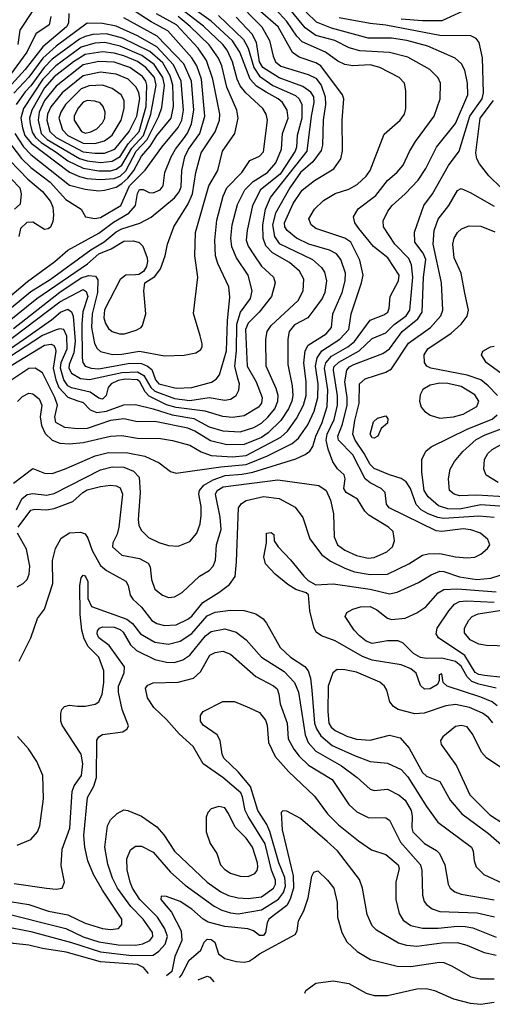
# Model space of a CAD drawing. Extents: x 997026 to 1115308, y 536381 to 619039.
# Tile 52 of 256: x 1027467 to 1029905, y 542795 to 547872. Entities that reach past the tile are written whole.
import ezdxf

# ---------------------------------------------------------------- set-up
doc = ezdxf.new("R2010")
doc.units = 0

msp = doc.modelspace()

# ---------------------------------------------------------------- linework, layer by layer
at = {"layer": '0CON20XD'}
for points in [[(1027377.8, 546192.2), (1027675, 546417.4), (1027795, 546481.7), (1027810.9, 546470.9), (1027818.5, 546445), (1027793.7, 546366.3), (1027787.7, 546302.3), (1027789.6, 546129.6), (1027793.9, 546103.9), (1027805.9, 546085.9), (1027835.2, 546075.2), (1027875, 546071.4), (1028035, 546100.5), (1028095, 546099.4), (1028126.5, 546086.5), (1028148.8, 546068.8), (1028167.4, 546015), (1028184.7, 545995), (1028275, 545972.9), (1028355, 545976.5), (1028456.6, 546003.4), (1028481.5, 546018.5), (1028498.1, 546041.9), (1028534.8, 546165), (1028539.7, 546320.3), (1028551.9, 546441.9), (1028545.4, 546495), (1028489.7, 546615), (1028478.1, 546655), (1028473.1, 546735), (1028485, 546838), (1028517, 546963), (1028535.3, 547005), (1028612.7, 547085), (1028655, 547146), (1028705, 547168.9), (1028725, 547190.6), (1028745.3, 547355), (1028739.1, 547385), (1028721.2, 547415), (1028634.4, 547494.4), (1028605, 547531.6), (1028589.5, 547565), (1028564.8, 547655), (1028536.7, 547715), (1028515, 547744.8), (1028415, 547838.8), (1028200.9, 548005)], [(1028575, 547979.3), (1028716.1, 547835), (1028756.1, 547765), (1028775.4, 547684.6), (1028787.6, 547655), (1028815, 547632.5), (1028955, 547590.2), (1028995, 547571.5), (1029022, 547535), (1029042.2, 547475), (1029044.5, 547435), (1029032.2, 547355), (1029028.9, 547225), (1029022.8, 547197.2), (1028980.1, 547139.9), (1028915, 547084), (1028860.1, 547005), (1028786.1, 546873.9), (1028771.2, 546815), (1028782.1, 546755), (1028805, 546717.8), (1028977.7, 546635), (1029023.6, 546595), (1029040.1, 546570.1), (1029050, 546525), (1029040.8, 546465), (1029028.1, 546435), (1028985, 546376.8), (1028954.3, 546335.7), (1028885, 546298.8), (1028856.8, 546265), (1028849.8, 546225), (1028849.8, 546095), (1028872.7, 545985), (1028875.5, 545935), (1028870.5, 545905), (1028854.2, 545865), (1028814, 545805), (1028748.4, 545741.6), (1028715, 545718.4), (1028625, 545681.6), (1028535, 545679.3), (1028450.9, 545700.9), (1028371.3, 545751.3), (1028335, 545766.2), (1028165, 545800.4), (1028075, 545799), (1028004.8, 545814.8), (1027935.6, 545805), (1027814.9, 545765.1), (1027767.3, 545762.7), (1027699.9, 545769.9), (1027653.5, 545795), (1027648.2, 545825), (1027662, 545885), (1027649, 545925), (1027585, 546050.9), (1027548, 546075), (1027515, 546074.2), (1027410.6, 546005)], [(1027398.2, 546161.8), (1027486.3, 546223.7), (1027630.8, 546325), (1027678.1, 546365), (1027715, 546379.7), (1027735, 546366.4), (1027743.2, 546343.2), (1027752.7, 546215), (1027747.3, 546155), (1027722.7, 546095), (1027720.3, 546075), (1027735, 546049.3), (1027781.7, 546021.7), (1027827.2, 546017.2), (1027995, 546053.5), (1028075, 546056.4), (1028107, 546037), (1028143.6, 545975), (1028165, 545956.6), (1028265, 545918.5), (1028345, 545908.1), (1028445, 545924.5), (1028525, 545909.8), (1028555, 545915.3), (1028583.6, 545935), (1028598, 545962), (1028601.2, 545995), (1028592.4, 546022.4), (1028576.3, 546085), (1028585.1, 546165), (1028588, 546302), (1028606.2, 546363.8), (1028657.3, 546435), (1028666, 546475), (1028645, 546554.4), (1028585.2, 546645.2), (1028561.1, 546701.1), (1028555.6, 546745), (1028563.5, 546815), (1028591.2, 546918.8), (1028628.1, 546995), (1028672.2, 547037.8), (1028745.7, 547085), (1028788.9, 547135), (1028818, 547205), (1028822.7, 547285), (1028852.3, 547365), (1028846.3, 547405), (1028822.1, 547445), (1028800, 547465), (1028738.4, 547498.4), (1028689.6, 547529.6), (1028655.3, 547565.3), (1028602.4, 547705), (1028565, 547762.6), (1028455, 547864.9), (1028335, 547950.8)], [(1027415, 546379.7), (1027525, 546471.2), (1027625, 546532.9), (1027833.8, 546686.2), (1027903.4, 546726.6), (1027965, 546778.4), (1027995, 546793.7), (1028087.1, 546822.9), (1028146.1, 546853.9), (1028265, 546954.2), (1028289.4, 546985), (1028299.4, 547010.6), (1028303.5, 547095), (1028319.5, 547165), (1028338.6, 547205), (1028396.8, 547285), (1028421.8, 547375), (1028405.4, 547565), (1028381.1, 547635), (1028355.9, 547675.9), (1028231.4, 547815), (1028145, 547861.5), (1028062.7, 547915)], [(1027435, 545482.5), (1027535, 545558.8), (1027595, 545533.6), (1027635, 545533.1), (1027699.2, 545555), (1027855.8, 545624.2), (1027925, 545640), (1028025, 545638.1), (1028112.5, 545622.5), (1028187.4, 545587.4), (1028245, 545542), (1028274.2, 545534.2), (1028505, 545567.4), (1028635, 545578.3), (1028745.9, 545624.1), (1028872.8, 545687.2), (1028905.7, 545715), (1028953.2, 545783.2), (1028986.6, 545853.4), (1029004.6, 545925), (1029007.1, 545995), (1028992.9, 546085), (1029002, 546128), (1029026, 546164), (1029119.3, 546225), (1029165.6, 546275), (1029177.9, 546355), (1029230.4, 546515), (1029238.1, 546555), (1029221.7, 546631.7), (1029174.8, 546724.8), (1029145, 546745.2), (1028994.8, 546794.8), (1028970, 546815), (1028959.1, 546845), (1028987.3, 546895), (1029035, 546939.2), (1029095, 546976.1), (1029165, 546998.7), (1029207.6, 547022.4), (1029254.5, 547065), (1029274.6, 547095), (1029347.6, 547282.4), (1029430.6, 547355), (1029451.5, 547385), (1029459.5, 547415), (1029459.5, 547505), (1029452.5, 547545), (1029424.4, 547575), (1029325.5, 547625.5), (1029275, 547639.4), (1029185, 547634.3), (1029145, 547640.5), (1029108.6, 547658.6), (1029044.5, 547704.5), (1028925, 547757.7), (1028896.7, 547786.7), (1028845, 547862.9), (1028770, 547945)], [(1027450.2, 545345), (1027479.1, 545400.9), (1027505.5, 545424.5), (1027535, 545429.8), (1027605, 545420.4), (1027645, 545428.4), (1027885, 545551.9), (1027945, 545567.3), (1028005, 545564.4), (1028055, 545544.7), (1028082.8, 545512.8), (1028089.3, 545435), (1028077.6, 545295), (1028082.4, 545265), (1028095, 545238.1), (1028132.4, 545202.4), (1028185, 545176.1), (1028235, 545161.3), (1028285, 545157.5), (1028345, 545181.8), (1028380.3, 545225), (1028397.4, 545272.6), (1028403.8, 545315), (1028402.8, 545362.8), (1028392.1, 545425), (1028395.2, 545445), (1028417.6, 545472.4), (1028465, 545499.4), (1028528, 545522), (1028615, 545528.4), (1028670.2, 545539.8), (1028891.8, 545608.2), (1028940.4, 545629.6), (1028963.1, 545646.9), (1028978.7, 545671.3), (1028995.5, 545725), (1029028.2, 545795), (1029052.7, 545877.3), (1029055.9, 545964.1), (1029038.9, 546075), (1029046.7, 546103.3), (1029075, 546136.6), (1029159.5, 546185), (1029195, 546213.7), (1029275, 546323.2), (1029345, 546350), (1029366.2, 546365), (1029373.8, 546385), (1029378.8, 546445), (1029421.8, 546525), (1029425.2, 546555.2), (1029366.5, 546645), (1029292.3, 546702.3), (1029215.8, 546795), (1029195.4, 546825), (1029189.6, 546855), (1029212.7, 546897.3), (1029303.7, 546966.3), (1029365, 547042.3), (1029415, 547086.4), (1029445, 547121.9), (1029477.4, 547192.6), (1029509.6, 547245), (1029604.7, 547375), (1029635.4, 547465), (1029638.2, 547545), (1029625, 547573.1), (1029582.2, 547615), (1029468.6, 547678.6), (1029375, 547703.5), (1029222.3, 547712.3), (1029167, 547727), (1029093.6, 547765), (1028995, 547791.2), (1028939.7, 547829.7), (1028854.5, 547935)], [(1027455.7, 545904.3), (1027481.3, 545928.7), (1027515, 545947.1), (1027535, 545942.9), (1027567.1, 545917.1), (1027581.2, 545885), (1027573.6, 545825), (1027579.8, 545779.8), (1027598.9, 545738.9), (1027635.7, 545704.3), (1027675, 545688.6), (1027725, 545685.2), (1027795, 545692.3), (1027935, 545725.6), (1027995, 545729), (1028075, 545714.4), (1028193.3, 545713.3), (1028255, 545702.9), (1028345, 545678.1), (1028403.4, 545643.4), (1028455.2, 545625.2), (1028565, 545618.1), (1028635, 545625.6), (1028815, 545719.1), (1028848.8, 545751.2), (1028894.4, 545815.6), (1028931.2, 545885), (1028944.2, 545935), (1028945.2, 546005), (1028932.4, 546102.4), (1028940, 546165), (1028955.5, 546194.5), (1029048, 546252), (1029076.2, 546285), (1029082.3, 546355), (1029131, 546465), (1029146.5, 546525), (1029147.8, 546565), (1029123.9, 546635), (1029100.6, 546665), (1029065, 546684), (1028958.5, 546715), (1028895.5, 546745.5), (1028846.5, 546785), (1028835.7, 546805), (1028834, 546825), (1028878.5, 546925), (1028925, 546994.1), (1028987.7, 547042.3), (1029086.9, 547103.1), (1029124, 547155), (1029133.2, 547196.8), (1029129.8, 547355), (1029139.4, 547465), (1029132.9, 547485), (1029019.8, 547635), (1028995, 547650.7), (1028908.3, 547678.3), (1028874, 547704), (1028800, 547835), (1028710, 547915)], [(1027535, 547919.2), (1027468.3, 547818.3), (1027458, 547745)], [(1027458.8, 545255), (1027525, 545343.1), (1027545, 545347.7), (1027605.2, 545344.8), (1027645, 545352.4), (1027741.4, 545388.6), (1027792.7, 545435), (1027815, 545447.3), (1027885, 545466.1), (1027935, 545471.4), (1027965, 545468.9), (1027985, 545457.9), (1027996.9, 545425), (1027979.4, 545255), (1027970, 545220), (1027947.1, 545175), (1027946.4, 545155), (1027995, 545110.4), (1028085, 545093.4), (1028129.5, 545069.5), (1028141.1, 545051.1), (1028146.4, 544985), (1028165, 544935.7), (1028204, 544905), (1028235, 544893.5), (1028265, 544896.5), (1028305, 544918.5), (1028395, 545002.9), (1028445, 545032.7), (1028465.2, 545054.8), (1028478, 545085), (1028482.7, 545165), (1028506.6, 545243.4), (1028502.1, 545307.9), (1028477.4, 545425), (1028485.8, 545445), (1028517, 545463), (1028798.9, 545498.9), (1029010.8, 545470.8), (1029048.6, 545445), (1029070, 545395), (1029086.4, 545325), (1029090, 545205), (1029106.2, 545165), (1029145, 545136.3), (1029205, 545109.8), (1029265, 545096.2), (1029295, 545098.6), (1029361.1, 545128.9), (1029390.9, 545155), (1029400, 545185), (1029393.7, 545233.7), (1029369.4, 545255), (1029268, 545318), (1029248, 545338), (1029209.9, 545399.9), (1029151.2, 545435), (1029140, 545455), (1029146.9, 545505), (1029141.4, 545525), (1029106.9, 545556.9), (1029082.7, 545592.7), (1029057.8, 545657.8), (1029047.8, 545705), (1029052.9, 545735), (1029089.4, 545810.6), (1029106.8, 545885), (1029106.4, 545933.6), (1029085.4, 546065), (1029087.9, 546082.1), (1029112.8, 546107.2), (1029218.7, 546165), (1029285, 546228.8), (1029355, 546257.3), (1029399, 546301), (1029461.2, 546345), (1029478.8, 546375), (1029495.1, 546545), (1029488.8, 546608.8), (1029475, 546641.1), (1029401.9, 546715), (1029343.5, 546805), (1029341.5, 546835), (1029365.5, 546885), (1029388.5, 546915), (1029455.9, 546974.1), (1029522.4, 547045), (1029562.9, 547105), (1029616.5, 547215), (1029715, 547337.1), (1029779.5, 547485), (1029776.8, 547545), (1029762.5, 547612.5), (1029746.2, 547645), (1029714.3, 547674.3), (1029573.1, 547735), (1029465, 547764.8), (1029385, 547777.4), (1029265, 547777.9), (1029075, 547827.9), (1028999, 547859), (1028945, 547911.7)], [(1029795, 547935.6), (1029645, 547865.7), (1029545, 547866), (1029435, 547874.6)], [(1028493.5, 547893.5), (1028620.9, 547770.9), (1028646.2, 547726.2), (1028674.3, 547625), (1028705, 547581.7), (1028773.7, 547533.7), (1028890.7, 547480.7), (1028908.4, 547465), (1028922, 547435), (1028922.8, 547365), (1028897.8, 547275), (1028895.5, 547215), (1028889, 547195), (1028810.1, 547075), (1028709, 546995), (1028668.9, 546915), (1028641, 546785), (1028636.1, 546735), (1028645.7, 546705), (1028678.9, 546655), (1028715, 546602), (1028776.5, 546545), (1028785.5, 546515), (1028766.2, 546445), (1028702.8, 546365), (1028645, 546307.2), (1028632.7, 546275), (1028639.8, 546085), (1028687.7, 546005), (1028717.3, 545925), (1028714.1, 545895), (1028699.6, 545875), (1028625, 545830.5), (1028565, 545821), (1028515, 545826), (1028423.4, 545853.4), (1028275, 545871.8), (1028225, 545886.9), (1028135, 545930.7), (1028114.1, 545954.1), (1028087.5, 546005), (1028075, 546015.1), (1028010.8, 546019.2), (1027975, 546012.1), (1027940, 545995), (1027924.2, 545975), (1027913.8, 545935), (1027895, 545916.2), (1027875, 545920), (1027831.3, 545951.3), (1027735, 545974.3), (1027716.1, 545985), (1027694.4, 546015), (1027677.1, 546075), (1027681.7, 546105), (1027711.8, 546175), (1027710.8, 546240.8), (1027694.3, 546274.3), (1027675, 546278.6), (1027655, 546273.7), (1027585, 546243.3), (1027325.2, 546075)], [(1027720.6, 547905), (1027718.3, 547855), (1027708.3, 547835), (1027587.2, 547732.8), (1027495, 547616.2), (1027356.4, 547463.6)], [(1027400.4, 546075), (1027595, 546194.2), (1027629, 546199), (1027642.7, 546192.7), (1027650.8, 546180.8), (1027653.6, 546163.6), (1027640, 546075), (1027653.1, 546015), (1027669.4, 545975), (1027715, 545926.1), (1027761.5, 545908.5), (1027795, 545897.7), (1027830.8, 545860.8), (1027865, 545847.7), (1027915, 545853.4), (1028005, 545886.2), (1028065, 545888.1), (1028155, 545866.6), (1028254.2, 545834.2), (1028365.1, 545815.1), (1028445, 545773.2), (1028515, 545752.1), (1028605, 545747), (1028675, 545768.9), (1028715, 545791.7), (1028747.8, 545822.2), (1028783.3, 545865), (1028799.6, 545905), (1028799.8, 545935), (1028790.8, 545970.8), (1028739.2, 546085), (1028737.1, 546225), (1028743.4, 546265), (1028764.7, 546295), (1028904, 546425), (1028929.4, 546475), (1028932.4, 546535), (1028910.7, 546575), (1028859.6, 546619.6), (1028770.8, 546670.8), (1028736.4, 546706.4), (1028722.6, 546745), (1028721, 546815), (1028735.1, 546894.9), (1028761.5, 546955), (1028950.1, 547195), (1028971.7, 547375), (1028986.4, 547445), (1028984.8, 547474.8), (1028969.4, 547499.4), (1028928.5, 547528.5), (1028805, 547571.9), (1028721.4, 547625), (1028704.7, 547655), (1028689, 547755), (1028667.1, 547797.1), (1028583.1, 547885)], [(1027403.9, 546435), (1027508.5, 546521.5), (1027648.2, 546625), (1027715.6, 546684.4), (1027875, 546771.5), (1027951.7, 546828.3), (1028029.5, 546875), (1028064, 546915), (1028075, 546976.2), (1028085, 546995.9), (1028105, 546996.8), (1028135, 546981.8), (1028155, 546979.4), (1028191.2, 546995), (1028207.5, 547015), (1028216.6, 547085), (1028249.4, 547165), (1028270.5, 547205), (1028311.8, 547258.2), (1028332.5, 547287.5), (1028352.8, 547335), (1028364.9, 547405), (1028353.8, 547555), (1028314.5, 547645), (1028176.7, 547786.7), (1028005, 547882.7)], [(1027405, 546312.9), (1027555.7, 546434.2), (1027816.6, 546613.4), (1027875, 546664.9), (1027939.6, 546690.4), (1028005, 546731.1), (1028055, 546731.2), (1028084.1, 546724.1), (1028102.5, 546705), (1028125.6, 546645), (1028127.1, 546625), (1028120.8, 546599.2), (1028105.8, 546574.2), (1028081.7, 546558.3), (1028064.1, 546555.9), (1028014.6, 546555.4), (1027985, 546532.9), (1027905, 546375.6), (1027900.5, 546335), (1027909.2, 546305), (1027925, 546280), (1027945, 546264.5), (1027982.1, 546252.1), (1028007.2, 546252.8), (1028068.1, 546271.9), (1028094, 546285), (1028100.8, 546295), (1028118.1, 546355), (1028107.1, 546475), (1028113.3, 546515), (1028165, 546548.8), (1028193, 546587), (1028218.1, 546655), (1028229.5, 546715), (1028262.7, 546805), (1028336.4, 546923.6), (1028358.1, 546975), (1028376.7, 547085), (1028404, 547185), (1028475.8, 547294.2), (1028498.4, 547355), (1028499.1, 547385), (1028462.7, 547565), (1028431.1, 547661.1), (1028387.4, 547725), (1028276.5, 547845), (1028173.2, 547903.2)], [(1027628.5, 547888.5), (1027619.3, 547845), (1027551.4, 547798.6), (1027504.5, 547705), (1027419.5, 547590.5)], [(1027435, 546280.4), (1027675, 546466.8), (1027785, 546541.2), (1027822.8, 546552.8), (1027859.1, 546549.1), (1027870.8, 546530.8), (1027868.9, 546465), (1027840.8, 546355), (1027837.2, 546285), (1027853, 546203), (1027867, 546177), (1027885, 546160.6), (1027946.2, 546146.2), (1027995, 546147.6), (1028085, 546162.4), (1028215, 546138.5), (1028315, 546142.4), (1028375.3, 546154.7), (1028400.6, 546169.4), (1028408.6, 546185), (1028408.3, 546201.7), (1028397.5, 546242.5), (1028363, 546357), (1028385.4, 546545), (1028371.2, 546655), (1028374.7, 546775), (1028443.1, 547015), (1028490, 547095), (1028513.3, 547195), (1028577.1, 547285), (1028593.7, 547365), (1028586.8, 547405), (1028536.6, 547525), (1028509.7, 547635), (1028493.1, 547673.1), (1028445, 547742.4), (1028346.6, 547836.6), (1028285, 547889.2)], [(1027464, 544565), (1027524, 544685), (1027560, 544785), (1027595, 544833.3), (1027637.8, 544965), (1027636.5, 545083.5), (1027652.9, 545145), (1027681.4, 545198.6), (1027725, 545225.6), (1027780.3, 545230.3), (1027805, 545221.9), (1027819.5, 545199.5), (1027841, 545135), (1027885, 545058), (1027915, 545032.5), (1028015, 544976.7), (1028027.5, 544955), (1028037.5, 544905), (1028050.5, 544885), (1028095, 544842.7), (1028149.3, 544775), (1028175, 544759.5), (1028215, 544748.3), (1028275, 544752), (1028335, 544782), (1028355, 544797.5), (1028412.8, 544867.2), (1028495, 544918.2), (1028549.8, 544960.2), (1028578.3, 545001.7), (1028586.2, 545076.2), (1028596.5, 545355), (1028611.7, 545378.3), (1028635, 545392.5), (1028725, 545413.8), (1028805, 545402.9), (1028887.9, 545357.9), (1028927.5, 545305), (1028964.7, 545195), (1029024.8, 545114.8), (1029070.2, 545080.2), (1029143.6, 545043.6), (1029195, 545026), (1029275, 545012.1), (1029365, 545013.8), (1029475, 545066.6), (1029545, 545110.8), (1029575, 545118.9), (1029635, 545119.7), (1029715, 545102.1), (1029775, 545097.2), (1029815, 545101.2), (1029845, 545116.2), (1029879.5, 545145), (1029891.5, 545165), (1029881.9, 545191.9), (1029844.2, 545225), (1029795, 545241.9), (1029755, 545247.5), (1029645, 545232.8), (1029615, 545236.5), (1029373.1, 545355), (1029358.8, 545375), (1029351.8, 545435), (1029331.1, 545455), (1029275, 545483.7), (1029248.5, 545505), (1029185, 545628.4), (1029112, 545705), (1029108.9, 545725), (1029132.7, 545787.3), (1029155.7, 545885), (1029155.9, 545925), (1029143.9, 546005), (1029154, 546065), (1029168.1, 546081.9), (1029191.1, 546095), (1029340.8, 546150.8), (1029375, 546175.8), (1029440.6, 546265), (1029520.9, 546329.2), (1029543.3, 546365), (1029550.2, 546545), (1029561.6, 546635), (1029548.7, 546668.7), (1029505.8, 546725), (1029503.6, 546776.4), (1029551.1, 546915), (1029595.9, 546975), (1029679.9, 547120.1), (1029734.3, 547195), (1029789.7, 547375), (1029852.6, 547465), (1029859.7, 547495), (1029853.9, 547676.1), (1029837.1, 547755), (1029821.4, 547775), (1029795, 547789.1), (1029635, 547790.7), (1029355, 547844.6), (1029275, 547852), (1029115, 547881.1)], [(1027855, 546847.9), (1027885, 546852.6), (1027989.4, 546915), (1028034.4, 547015), (1028114.4, 547095.6), (1028200.4, 547215), (1028283.9, 547316.1), (1028303.2, 547355), (1028312.1, 547405), (1028301, 547555), (1028259.9, 547639.9), (1028175, 547732.2), (1028075, 547789.9), (1027965, 547839), (1027895, 547852.7), (1027815, 547854.6), (1027655.2, 547735), (1027586.8, 547673.2), (1027514.9, 547575.1), (1027436.4, 547493.6)], [(1027875, 546989.2), (1027905, 546992.5), (1027965, 547009.6), (1027995, 547027.3), (1028025, 547055.6), (1028055.5, 547095), (1028095, 547169.4), (1028140.1, 547219.9), (1028175, 547276), (1028248.7, 547365), (1028260.7, 547425), (1028256.7, 547535), (1028242.9, 547582.9), (1028205, 547649), (1028138.4, 547708.4), (1027997.5, 547777.5), (1027915, 547798.6), (1027843.9, 547796.1), (1027805, 547786.5), (1027775, 547771.4), (1027635, 547668.3), (1027593.4, 547626.6), (1027525, 547531.4), (1027495, 547499.5), (1027448.5, 547435)], [(1027885, 547048.7), (1027955, 547053.6), (1027985, 547066), (1028015, 547093.1), (1028068.6, 547195), (1028124.9, 547255), (1028184.6, 547375), (1028199.7, 547420.3), (1028213.9, 547535), (1028206.4, 547575), (1028161.4, 547641.4), (1028097.9, 547687.9), (1027985, 547736), (1027906, 547754), (1027855, 547751.5), (1027785, 547730.4), (1027653.1, 547635), (1027585.9, 547565), (1027487.5, 547415), (1027473.8, 547365), (1027481.2, 547315), (1027494.6, 547275), (1027525.7, 547235), (1027725, 547086.6), (1027775, 547064), (1027814, 547054), (1027885, 547048.7)], [(1027875, 547092.7), (1027935, 547093.6), (1027965, 547101.3), (1027995, 547122.5), (1028045, 547209.2), (1028105.7, 547275), (1028143.9, 547385), (1028171.8, 547535), (1028163.4, 547575), (1028118.7, 547625), (1028075, 547656.9), (1028005, 547685.9), (1027955, 547700.1), (1027895, 547707), (1027805, 547693.2), (1027744.5, 547655), (1027645, 547577.4), (1027595, 547521.6), (1027529.2, 547405), (1027518.7, 547365), (1027521.1, 547335), (1027532.4, 547292.4), (1027548.4, 547265), (1027578.4, 547238.5), (1027655, 547189.1), (1027715, 547144), (1027795, 547106.7), (1027875, 547092.7)], [(1027886.4, 547136.4), (1027945, 547142.4), (1027985, 547167.7), (1028027.7, 547232.3), (1028084.1, 547295), (1028118.9, 547425), (1028123.1, 547535), (1028118.1, 547555), (1028100.2, 547580.2), (1028035, 547626.3), (1027955, 547653.6), (1027875, 547657), (1027795, 547639.1), (1027655, 547529.2), (1027594.7, 547455), (1027568.2, 547395), (1027562.3, 547355), (1027578.7, 547285), (1027609, 547255), (1027776.7, 547156.7), (1027815, 547144.5), (1027886.4, 547136.4)], [(1027855, 547183.5), (1027905, 547184.9), (1027957.7, 547205), (1028032.5, 547295), (1028071.4, 547375), (1028086.7, 547466.7), (1028082.3, 547495), (1028068.8, 547525), (1028027.2, 547565), (1027965, 547591.7), (1027885, 547601.2), (1027795, 547582.6), (1027687.3, 547495), (1027627.6, 547422.4), (1027610.9, 547385), (1027607.2, 547355), (1027622.9, 547295), (1027655.2, 547265), (1027795, 547191.6), (1027855, 547183.5)], [(1027855, 547234.1), (1027905, 547247.2), (1027945, 547276.3), (1027991.2, 547355), (1028006.1, 547415), (1028005.8, 547455), (1027990.7, 547485), (1027945, 547517.7), (1027894.8, 547534.8), (1027825, 547531.5), (1027785, 547515.5), (1027703.3, 547435), (1027679.1, 547395), (1027669.6, 547365), (1027687.6, 547305), (1027715.2, 547275), (1027795, 547235.8), (1027855, 547234.1)], [(1027805, 547287), (1027835, 547293.3), (1027865, 547309.6), (1027895, 547340), (1027906.8, 547365), (1027907.4, 547395), (1027898.7, 547425), (1027883.3, 547443.3), (1027855, 547452.9), (1027815, 547455.7), (1027795, 547447.6), (1027766.8, 547415), (1027748.7, 547375), (1027748.3, 547355), (1027786.9, 547295), (1027805, 547287)], [(1029951.4, 547005), (1029887.2, 547067.2), (1029839.3, 547129.3), (1029825.3, 547155.3), (1029819.8, 547185), (1029842.7, 547365), (1029910.5, 547455)], [(1027398.8, 547258.8), (1027476.7, 547156.7), (1027525, 547109.5), (1027625.2, 547035), (1027705, 546944.7), (1027784.2, 546895), (1027806.7, 546855), (1027855, 546847.9)], [(1027442.1, 547285), (1027486.8, 547216.8), (1027525, 547177.4), (1027725, 547018.8), (1027805, 546997.8), (1027875, 546989.2)], [(1027415.9, 547145.9), (1027509.8, 547049.8), (1027585, 546987.2), (1027625.7, 546935), (1027638.6, 546905), (1027642.1, 546865), (1027638.9, 546831.1), (1027626.8, 546803.3), (1027615, 546793.6), (1027595, 546790), (1027535, 546828.5), (1027505, 546826.2), (1027471.4, 546795), (1027462.9, 546755)], [(1027381.5, 547095), (1027468.5, 547005), (1027475.7, 546975), (1027469, 546921), (1027441.2, 546895)], [(1029915, 545305.2), (1029835, 545312), (1029655, 545300.1), (1029623.6, 545305), (1029573.8, 545323.8), (1029538.6, 545345), (1029512.5, 545372.5), (1029483.8, 545455), (1029459.9, 545489.9), (1029435, 545506.8), (1029374.2, 545525), (1029295, 545558.7), (1029275, 545579.2), (1029243.9, 545635), (1029197.4, 545705), (1029186.3, 545735), (1029195.2, 545805), (1029217.7, 545895), (1029220.4, 545995), (1029249.1, 546020.9), (1029355, 546055.3), (1029385, 546072), (1029473.2, 546205), (1029586.2, 546285), (1029640.3, 546345), (1029650.3, 546375), (1029643.7, 546515), (1029599.6, 546715), (1029604.8, 546785), (1029625.5, 546844.5), (1029681.6, 546915), (1029725, 546991.9), (1029745, 547001.4), (1029790.4, 546980.4), (1029915, 546910.5)], [(1029931.1, 545935), (1029883.6, 545985), (1029845, 546014.8), (1029775, 546039.6), (1029587.5, 546075), (1029566.9, 546085), (1029554.6, 546104.6), (1029553.8, 546145), (1029572.1, 546175), (1029693.5, 546256.5), (1029745, 546302.7), (1029776.2, 546343.8), (1029782.5, 546375), (1029762.9, 546462.9), (1029744.8, 546564.8), (1029709.1, 546645), (1029702, 546715), (1029708.9, 546745), (1029725.3, 546774.7), (1029746.7, 546793.3), (1029785, 546809.2), (1029845, 546807.6), (1029918.7, 546778.7)], [(1029955.2, 546045.2), (1029874, 546105), (1029850, 546145), (1029856.1, 546163.9), (1029895, 546186), (1029915, 546188.8)], [(1029635, 545817.3), (1029705, 545824.7), (1029755, 545838.8), (1029825, 545877.3), (1029836, 545905), (1029815, 545938.7), (1029745, 545980.8), (1029675.9, 545995.9), (1029635, 545997.8), (1029585, 545987.8), (1029546.7, 545965), (1029532.3, 545937.7), (1029529.3, 545905), (1029538.5, 545875), (1029555, 545854.5), (1029585, 545833.8), (1029635, 545817.3)], [(1029295, 545714.4), (1029285, 545716), (1029275.7, 545735), (1029292.1, 545797.9), (1029312.3, 545817.7), (1029355, 545830), (1029366.2, 545815), (1029365, 545792.5), (1029332.5, 545765), (1029313.8, 545725), (1029295, 545714.4)], [(1030064.5, 545354.5), (1029845, 545370.3), (1029735, 545348.8), (1029675, 545350.9), (1029628.2, 545365), (1029575, 545412.5), (1029552.8, 545445), (1029541.6, 545538.4), (1029541.5, 545605), (1029562.2, 545647.8), (1029590.5, 545669.5), (1029778.2, 545761.8), (1029905, 545811.7), (1029930.9, 545835)], [(1029995, 545409.9), (1029825, 545420.1), (1029735, 545417.7), (1029707.8, 545425), (1029684.6, 545445), (1029678.9, 545505), (1029686.9, 545555), (1029709.6, 545595), (1029753.3, 545645), (1029822.3, 545707.7), (1029868, 545732), (1029991.9, 545778.1)], [(1029935.2, 545485.2), (1029873.6, 545523.6), (1029861.5, 545555), (1029864.5, 545605), (1029881.8, 545635), (1029905, 545655.3), (1029975.6, 545695)], [(1027455, 544948.5), (1027485.3, 544964.7), (1027506.7, 544985), (1027516.6, 545013.4), (1027519.4, 545055), (1027502.2, 545142.2), (1027456.5, 545225)], [(1029930.5, 544335), (1029905, 544354.8), (1029845, 544379.8), (1029672.5, 544435), (1029651.2, 544455), (1029645, 544500), (1029631.2, 544495), (1029631.2, 544465), (1029622.5, 544445), (1029585, 544421.8), (1029555, 544421.1), (1029535, 544438.6), (1029512.1, 544502.1), (1029484.5, 544525), (1029435, 544546.1), (1029285, 544570.4), (1029235, 544589.1), (1029095, 544670), (1029024.6, 544694.6), (1028996.9, 544715), (1028985, 544740), (1028963.1, 544825), (1028956.2, 544906.2), (1028945, 544917.5), (1028892.5, 544935), (1028849.7, 544959.7), (1028785, 545014), (1028735, 545066.7), (1028727.3, 545102.7), (1028740, 545175), (1028740, 545225), (1028765, 545227.5), (1028778.3, 545218.3), (1028780, 545185), (1028800, 545155), (1028865, 545087.5), (1028932.2, 545002.2), (1028955, 544981.2), (1028995, 544958.8), (1029085, 544963.2), (1029275.2, 544935.2), (1029375, 544911.4), (1029415, 544920.6), (1029525, 544970.4), (1029589.9, 545010.1), (1029635, 545028.1), (1029655, 545026.9), (1029735, 544999.6), (1029825, 544985.2), (1029897.8, 544992.2), (1029945, 545007.9)], [(1027438.5, 543418.5), (1027605, 543393.8), (1027655, 543389.4), (1027686.2, 543395), (1027699.2, 543425), (1027681.8, 543511.8), (1027685.8, 543595), (1027726.1, 543703.9), (1027737.9, 543892.1), (1027748.9, 543921.1), (1027786.6, 543975), (1027793.3, 544035), (1027783.6, 544085), (1027686.9, 544235), (1027680, 544255), (1027680, 544295), (1027684.1, 544315.9), (1027698.3, 544331.7), (1027725, 544338), (1027765, 544332.9), (1027805, 544332.5), (1027856.3, 544343.7), (1027875, 544354.3), (1027892.8, 544395), (1027901.8, 544455), (1027901.1, 544515), (1027876.1, 544585), (1027821, 544641), (1027800.6, 544680.6), (1027787.5, 544725), (1027780, 544805), (1027777.5, 544955), (1027784.5, 544995), (1027795, 545008.8), (1027805, 545004), (1027818.2, 544975), (1027818.3, 544888.3), (1027837.4, 544847.4), (1028020.8, 544780.8), (1028048.5, 544758.5), (1028090.7, 544705), (1028165, 544663), (1028235, 544651.9), (1028295, 544667.7), (1028355, 544708.1), (1028435, 544799.1), (1028475, 544816.5), (1028555, 544828.1), (1028625.3, 544825.3), (1028685, 544808.5), (1028722.6, 544782.6), (1028740.9, 544760.9), (1028810, 544635), (1028863.8, 544585), (1028937.8, 544537.8), (1028954.8, 544514.8), (1028966.6, 544476.6), (1028974.8, 544414.8), (1028987.3, 544245), (1028997.4, 544215), (1029020.2, 544180.2), (1029079.5, 544129.5), (1029195, 544078), (1029275, 544047.9), (1029365, 544039.2), (1029435, 544006.9), (1029469, 543969), (1029566, 543816), (1029623.9, 543733.9), (1029797.3, 543605), (1029806.9, 543585), (1029811.8, 543535), (1029821.5, 543505), (1029861.1, 543465), (1030005, 543397)], [(1029925, 544425.2), (1029835, 544445.7), (1029799.7, 544459.7), (1029775, 544484.3), (1029745, 544539.5), (1029715, 544562.3), (1029645, 544580.6), (1029565, 544578.4), (1029535, 544584.4), (1029498.9, 544605), (1029445, 544657.1), (1029419.1, 544669.1), (1029365, 544670), (1029285, 544656.2), (1029255, 544667.7), (1029220.7, 544695), (1029193.2, 544725), (1029146.9, 544795), (1029154.2, 544815), (1029185, 544833.1), (1029225, 544844.7), (1029275, 544847.4), (1029309.9, 544829.9), (1029365, 544785.6), (1029385, 544779.2), (1029455, 544785.7), (1029515, 544814.5), (1029561.8, 544845), (1029625, 544916.8), (1029655, 544934.2), (1029725, 544937.6), (1029925, 544922.9)], [(1029959.9, 544479.9), (1029865, 544490.6), (1029835.9, 544495.9), (1029816.6, 544506.6), (1029763.4, 544593.4), (1029628.2, 544685), (1029615.4, 544705), (1029620.8, 544735), (1029680.7, 544825), (1029710.8, 544859.2), (1029735, 544872.7), (1029773.8, 544876.2), (1029915, 544869.3)], [(1029985, 544641.7), (1029875, 544644.7), (1029835, 544652.5), (1029790, 544675), (1029761.3, 544711.3), (1029762, 544735), (1029783.1, 544776.9), (1029801.5, 544795), (1029831.6, 544808.4), (1030065, 544844.7)], [(1027385, 543330.4), (1027515, 543309.2), (1027615.2, 543275.2), (1027715, 543256.8), (1027805, 543214.3), (1027895, 543185.9), (1027935, 543181.1), (1027977, 543187), (1027993.6, 543206.4), (1027993.8, 543235), (1027893.7, 543383.7), (1027847.3, 543465), (1027819.2, 543535), (1027803.6, 543605), (1027798.4, 543665), (1027817.6, 543862.4), (1027850.2, 543919.8), (1027863, 543965), (1027865, 544156.9), (1027875, 544173.8), (1027895, 544186.6), (1027999.1, 544200.9), (1028021.2, 544215), (1028028.8, 544231.2), (1027995.3, 544315.3), (1027976.5, 544405), (1027977.3, 544435), (1028006.9, 544505), (1028008.6, 544535), (1027929.2, 544645), (1027876.2, 544685), (1027867.6, 544705), (1027868.8, 544721.2), (1027878.7, 544735), (1027895, 544742.1), (1027955, 544739.4), (1027985, 544728.3), (1028001, 544715), (1028038.3, 544648.3), (1028069.8, 544619.8), (1028165, 544573), (1028225, 544559.1), (1028265, 544558.6), (1028308.1, 544571.9), (1028345.2, 544594.8), (1028425, 544695.2), (1028455, 544717.7), (1028525, 544731), (1028583.1, 544715), (1028635.5, 544675.5), (1028715, 544585.3), (1028831.2, 544511.2), (1028885.4, 544455.4), (1028905.6, 544405), (1028939.1, 544185), (1028954.8, 544145), (1028995, 544100.2), (1029126.7, 544025), (1029207.9, 543965), (1029275, 543904.4), (1029295, 543897.8), (1029365, 543904.5), (1029425, 543873.9), (1029455, 543848.7), (1029486, 543795), (1029491.3, 543765), (1029489.4, 543705), (1029495.9, 543685), (1029555, 543623.8), (1029617.7, 543587.7), (1029632.7, 543572.7), (1029660.9, 543515), (1029676.5, 543415), (1029687.8, 543395), (1029711.9, 543375), (1029745, 543363.2), (1029915, 543334.8)], [(1027355, 543274.3), (1027705, 543186.9), (1027795, 543143.1), (1027875, 543117.6), (1027975, 543101.4), (1028065, 543100), (1028102.2, 543107.8), (1028137.9, 543125), (1028153.5, 543145), (1028152.6, 543165), (1028104.8, 543235), (1028039.9, 543299.9), (1027972.3, 543395), (1027946.8, 543445), (1027921.3, 543518.7), (1027906.3, 543605), (1027920.4, 543715), (1027935, 543745.7), (1027970.2, 543779.8), (1028005, 543797.5), (1028024.3, 543794.3), (1028095.4, 543765.4), (1028175, 543710.5), (1028210, 543670), (1028265, 543585.4), (1028435, 543424.7), (1028505, 543375.8), (1028545, 543356.2), (1028595, 543343.9), (1028645, 543341.6), (1028715, 543350.2), (1028776.8, 543395), (1028786.8, 543415), (1028786.3, 543435), (1028767, 543487), (1028732.8, 543622.8), (1028645, 543763.3), (1028630.6, 543795), (1028617, 543865), (1028607.4, 543885), (1028515, 543964.2), (1028413.8, 544035), (1028362.5, 544125), (1028289.2, 544189.2), (1028225, 544264.5), (1028159.5, 544325), (1028127.1, 544375), (1028116.2, 544425), (1028128.3, 544441.7), (1028155, 544453.3), (1028285, 544456.3), (1028363.3, 544476.7), (1028399.9, 544510.1), (1028448.9, 544595), (1028475, 544610), (1028515, 544616.8), (1028555, 544600.4), (1028685.2, 544485.2), (1028777.2, 544437.2), (1028795, 544421.4), (1028804.6, 544395), (1028810, 544345), (1028846.8, 544245), (1028851.6, 544165), (1028880.7, 544110.7), (1028908.2, 544075), (1028957.8, 544027.8), (1029079.2, 543955), (1029165, 543825.5), (1029207.1, 543787.1), (1029265, 543758.7), (1029355, 543756.6), (1029375.2, 543745.2), (1029430.7, 543630.7), (1029533.8, 543515), (1029541.4, 543485), (1029545, 543357.5), (1029553.8, 543325), (1029565, 543309.5), (1029595, 543288.2), (1029635, 543273.9), (1029827.1, 543267.1), (1029915.9, 543245.9)], [(1029907.5, 544247.5), (1029884.9, 544274.9), (1029855, 544296.1), (1029786.6, 544326.5), (1029715, 544341.6), (1029665, 544333.8), (1029553.9, 544296.1), (1029505, 544293.5), (1029420, 544315), (1029395, 544331.2), (1029376.2, 544355), (1029360.8, 544415), (1029349.4, 544435), (1029325.7, 544455.7), (1029205, 544507.2), (1029145, 544520), (1029105, 544521.5), (1029082.7, 544505), (1029058.6, 544435), (1029056, 544305), (1029061.9, 544245), (1029074.4, 544224.4), (1029095, 544207.6), (1029155, 544178.3), (1029205, 544162.4), (1029275, 544156.5), (1029375, 544182.9), (1029429.2, 544169.2), (1029475.7, 544115.7), (1029545, 543990.4), (1029565, 543971.5), (1029635, 543944.4), (1029687.9, 543847.9), (1029748, 543778), (1029885, 543675.3), (1029965.6, 543605.6)], [(1027385, 543198.6), (1027525, 543170.8), (1027735, 543113.2), (1027885, 543065.4), (1028045, 543046.4), (1028155, 543049.2), (1028185, 543069.5), (1028217.2, 543105), (1028229.1, 543145), (1028215.5, 543185), (1028178.1, 543245), (1028086.9, 543335), (1028048.7, 543395), (1028036.5, 543425), (1028021.6, 543488.4), (1028020.7, 543545), (1028038.5, 543591.5), (1028065, 543610.8), (1028095, 543610.4), (1028155, 543580), (1028245, 543476.4), (1028320.2, 543410.2), (1028471, 543301), (1028510.1, 543280.1), (1028555, 543266.4), (1028595, 543262.6), (1028715, 543283), (1028803, 543337), (1028827.8, 543372.2), (1028839.1, 543405), (1028835, 543449.2), (1028804.6, 543525), (1028757.1, 543687.1), (1028741.8, 543721.8), (1028695, 543795.4), (1028657.7, 543917.7), (1028594.2, 543994.2), (1028520.7, 544065), (1028511.6, 544085), (1028502.2, 544155), (1028485.4, 544185), (1028414.4, 544235), (1028399.4, 544255), (1028400.8, 544285), (1028414.5, 544305.5), (1028515, 544356.5), (1028575, 544356.5), (1028653.3, 544323.3), (1028705, 544300), (1028735, 544261.1), (1028743.7, 544235), (1028750, 544145), (1028785, 544073.5), (1028853.1, 543995), (1028988.7, 543868.7), (1029055, 543777.1), (1029111.2, 543721.2), (1029215, 543637.5), (1029282.3, 543592.3), (1029355, 543567.5), (1029418.9, 543515), (1029424.4, 543495), (1029407.5, 543425), (1029406.6, 543335), (1029424.2, 543264.2), (1029445, 543230), (1029485, 543200.9), (1029545, 543188.1), (1029625, 543187.7), (1029725, 543198.8), (1029765, 543196), (1029805, 543188.9), (1029925, 543142.3)], [(1029985, 543992.9), (1029875.7, 544065.7), (1029849.1, 544095), (1029805, 544186.2), (1029775, 544225.6), (1029745, 544233.1), (1029715, 544227.1), (1029650, 544175), (1029638.6, 544155), (1029641.4, 544135), (1029721.1, 544025), (1029788.8, 543875), (1029892.4, 543772.4), (1029966.2, 543725)], [(1027454.6, 543615.4), (1027525.4, 543644.6), (1027560, 543685), (1027570.6, 543715), (1027590.4, 543855), (1027586.5, 543975), (1027555, 544048), (1027512.2, 544112.2), (1027456.2, 544176.2)], [(1028645, 543454.5), (1028679.8, 543470.2), (1028691.4, 543485), (1028696.1, 543503.9), (1028694.4, 543525.6), (1028668.8, 543605), (1028635, 543652.3), (1028579, 543709), (1028545, 543780), (1028525, 543807.8), (1028495, 543815.6), (1028455, 543804), (1028438, 543785), (1028429.7, 543760.3), (1028428.6, 543685), (1028449.2, 543625), (1028483.6, 543573.6), (1028503.8, 543515), (1028525, 543489.6), (1028555, 543471.1), (1028605, 543456.9), (1028645, 543454.5)], [(1029925, 543046.3), (1029865, 543060), (1029775, 543099.2), (1029725, 543112.4), (1029645, 543111.3), (1029515, 543093.9), (1029465, 543098.1), (1029421.1, 543111.1), (1029307.9, 543177.9), (1029285, 543200), (1029258.8, 543258.8), (1029235.3, 543395), (1029219.7, 543439.7), (1029107.2, 543587.2), (1029053.8, 543635), (1028915, 543752.9), (1028845, 543792), (1028825, 543793.3), (1028816.7, 543785), (1028821.2, 543695), (1028878.3, 543458.3), (1028879.9, 543395), (1028862.9, 543337.1), (1028844.5, 543305.5), (1028752.9, 543235), (1028743.7, 543215), (1028735.9, 543165), (1028725, 543150.8), (1028705, 543150.4), (1028673.4, 543173.4), (1028644.8, 543184.8), (1028525, 543196.9), (1028439.3, 543219.3), (1028413.6, 543233.6), (1028355, 543286.7), (1028295, 543325.4), (1028225, 543351.4), (1028197.5, 543352.5), (1028196, 543335), (1028249.9, 543269.9), (1028299.5, 543175), (1028303.1, 543125), (1028267.5, 543042.5), (1028252.1, 542965), (1028225.2, 542942.4)], [(1028131.6, 542954.3), (1028105.7, 542985.7), (1028075, 543001), (1027885, 543013.8), (1027706.5, 543063.5), (1027585, 543082.4), (1027515, 543099.8), (1027435, 543108.7), (1027385, 543123.8), (1027314, 543154), (1027120.5, 543270.5), (1027054.2, 543324.2), (1026885, 543446.2), (1026805, 543481.4), (1026775, 543486.5), (1026749.2, 543480.8), (1026726.9, 543463.1), (1026719.7, 543445), (1026730.2, 543405), (1026785, 543320.5), (1026900.3, 543200.3), (1026934.8, 543145), (1026944.1, 543119.7)], [(1028292.2, 542934), (1028302.9, 542947.1), (1028339.5, 543020.5), (1028401.1, 543075), (1028418.5, 543115), (1028435, 543130.9), (1028455, 543129.1), (1028473.1, 543115), (1028493.3, 543055), (1028525, 543031.6), (1028585, 543015.3), (1028625, 543011.8), (1028651.8, 543018.2), (1028676.4, 543035), (1028703.5, 543055), (1028888, 543155), (1028898, 543175), (1028905.8, 543225), (1028932.8, 543277.2), (1028955.4, 543344.6), (1028974.6, 543455.4), (1028985, 543476), (1029005, 543484), (1029055, 543435.8), (1029086.9, 543395), (1029105, 543320), (1029106.9, 543245), (1029128.9, 543165), (1029155, 543117.1), (1029208, 543068), (1029277.1, 543027.1), (1029415, 542992), (1029485, 542990), (1029632.8, 543012.8), (1029655, 543010.4), (1029695, 542994.5), (1029795, 542937.5), (1029842.6, 542927.4), (1029915, 542927.5)], [(1028388.3, 542921.8), (1028435, 542941.2), (1028448.8, 542935), (1028468.2, 542911.7)], [(1028937.9, 542852.3), (1028943.1, 542866.9), (1028995, 542904.3), (1029085, 542916.5), (1029165, 542903.1), (1029255, 542852.5), (1029295, 542840.5), (1029365, 542841.2), (1029515, 542875.3), (1029565, 542876.8), (1029606.5, 542866.5), (1029704.2, 542824.2), (1029790.9, 542800.9), (1029845, 542795.3), (1029915, 542806.7)]]:
    msp.add_lwpolyline(points, dxfattribs=at)

doc.saveas('drawing.dxf')
